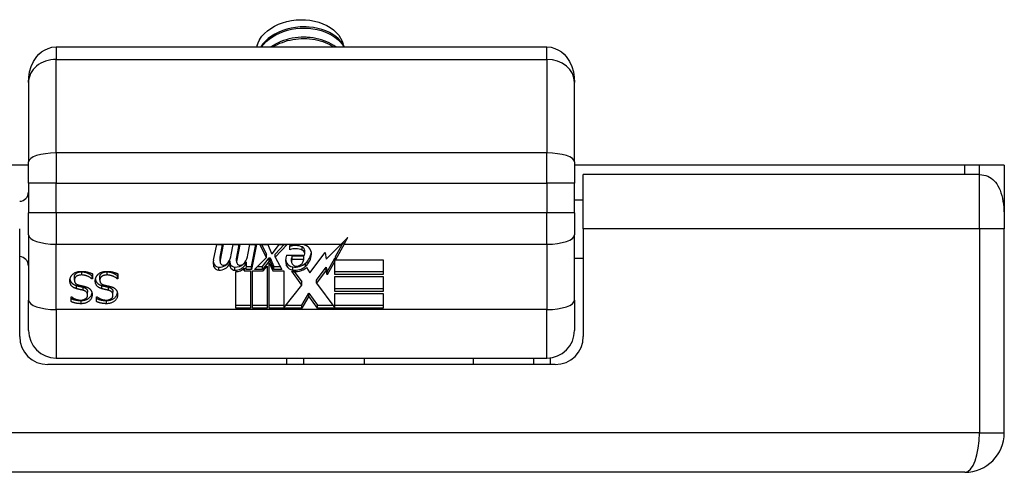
# Model space of a CAD drawing. Header units: inches. Extents: x 2.6 to 80.7, y 4.7 to 41.7.
# Tile 4 of 48: x 16.5 to 18.6, y 4.9 to 5.8. Entities that reach past the tile are written whole.
import ezdxf

# ---------------------------------------------------------------- set-up
doc = ezdxf.new("R2010")
doc.units = ezdxf.units.IN
doc.header["$MEASUREMENT"] = 0
doc.layers.add('Visible Edges(ANSI)', color=7, linetype='Continuous', lineweight=25)
doc.layers.add('Visible Tangent Edges(ANSI)', color=7, linetype='Continuous', lineweight=25)

msp = doc.modelspace()

# ---------------------------------------------------------------- linework, layer by layer
at = {"layer": 'Visible Edges(ANSI)'}
for p, q in [((16.5778, 5.7891), (17.625, 5.7891)), ((16.5187, 5.7135), (16.5187, 5.5435)), ((17.6841, 5.5435), (17.6841, 5.7135)), ((16.5187, 5.537), (4.6841, 5.537)), ((16.5187, 5.4986), (16.5187, 5.5435)), ((17.6841, 5.5435), (17.6841, 5.4986)), ((18.5174, 5.537), (17.6841, 5.537)), ((18.5484, 5.537), (18.5174, 5.537)), ((18.5484, 5.5165), (18.5484, 5.537)), ((18.6014, 5.537), (18.5484, 5.537)), ((18.6014, 5.537), (18.6014, 5.4124)), ((17.7029, 5.4005), (17.7029, 5.517)), ((18.5484, 5.517), (17.7029, 5.517)), ((16.5187, 5.4986), (16.5187, 5.4352)), ((17.6841, 5.4352), (17.6841, 5.4986)), ((17.6841, 5.463), (17.7029, 5.463)), ((16.5187, 5.3881), (16.5187, 5.4352)), ((17.6841, 5.4352), (17.6841, 5.3881)), ((18.6014, 5.4124), (18.6014, 5.4005)), ((16.4999, 5.171), (16.4999, 5.4005)), ((16.5187, 5.3881), (16.5187, 5.2487)), ((17.6841, 5.2487), (17.6841, 5.3881)), ((17.7029, 5.4005), (17.7029, 5.171)), ((18.6014, 4.965), (18.6014, 5.4005)), ((16.9134, 5.3338), (16.9204, 5.3676)), ((16.9204, 5.3676), (16.9343, 5.3676)), ((16.9279, 5.3403), (16.933, 5.3676)), ((16.9343, 5.3676), (16.9279, 5.3336)), ((16.9515, 5.3454), (16.9557, 5.3676)), ((16.9557, 5.3676), (16.9695, 5.3676)), ((16.9631, 5.3403), (16.9683, 5.3676)), ((16.9695, 5.3676), (16.9631, 5.3336)), ((16.9871, 5.3454), (16.9913, 5.3676)), ((16.9913, 5.3676), (17.0051, 5.3676)), ((16.995, 5.3205), (17.0038, 5.3676)), ((17.0051, 5.3676), (16.995, 5.3137)), ((17.0124, 5.3676), (17.0294, 5.3676)), ((17.0265, 5.3399), (17.0124, 5.3676)), ((17.0158, 5.3676), (17.0265, 5.3466)), ((17.0294, 5.3676), (17.0372, 5.3484)), ((17.0398, 5.3484), (17.0539, 5.3676)), ((17.0451, 5.3468), (17.0646, 5.3676)), ((17.0709, 5.3676), (17.0451, 5.3401)), ((17.0539, 5.3676), (17.0709, 5.3676)), ((17.0766, 5.3561), (17.0766, 5.3649)), ((17.1542, 5.3362), (17.1861, 5.3679)), ((17.1742, 5.3415), (17.192, 5.3737)), ((17.1925, 5.3679), (17.1742, 5.3348)), ((16.9277, 5.3315), (16.9277, 5.3382)), ((16.9629, 5.3315), (16.9629, 5.3382)), ((17.001, 5.3137), (17.0265, 5.3399)), ((17.0182, 5.3205), (17.0322, 5.3386)), ((17.0265, 5.3399), (17.0265, 5.3466)), ((17.0322, 5.3319), (17.0322, 5.3386)), ((17.0322, 5.3386), (17.0344, 5.3386)), ((17.0344, 5.3319), (17.0344, 5.3386)), ((17.0344, 5.3386), (17.0426, 5.3205)), ((17.0372, 5.3484), (17.0398, 5.3484)), ((17.0451, 5.3401), (17.0451, 5.3468)), ((17.0451, 5.3401), (17.0596, 5.3137)), ((17.0697, 5.3442), (17.1081, 5.3442)), ((17.0813, 5.3354), (17.0813, 5.3421)), ((17.1065, 5.3421), (17.0813, 5.3421)), ((17.1065, 5.3354), (17.1065, 5.3421)), ((17.1085, 5.3469), (17.1085, 5.3536)), ((17.1191, 5.3068), (17.1521, 5.3502)), ((17.1521, 5.3502), (17.1542, 5.3362)), ((17.1563, 5.3092), (17.1724, 5.3382)), ((17.1724, 5.3315), (17.1724, 5.3382)), ((17.1742, 5.3348), (17.1742, 5.3415)), ((17.6841, 5.338), (17.7029, 5.338)), ((16.9481, 5.3259), (16.9481, 5.3326)), ((16.9798, 5.317), (16.9793, 5.3109)), ((16.9809, 5.3232), (16.9809, 5.3298)), ((16.9839, 5.3232), (16.9809, 5.3232)), ((16.981, 5.3299), (16.9839, 5.3299)), ((16.9831, 5.3137), (16.9839, 5.3232)), ((16.9837, 5.3205), (16.995, 5.3205)), ((16.9839, 5.3232), (16.9839, 5.3299)), ((16.995, 5.3137), (16.995, 5.3205)), ((17.0076, 5.3205), (17.0182, 5.3205)), ((17.0322, 5.3319), (17.0182, 5.3137)), ((17.0182, 5.3137), (17.0182, 5.3205)), ((17.0199, 5.3109), (17.0278, 5.3211)), ((17.0278, 5.3211), (17.0278, 5.2312)), ((17.0344, 5.3319), (17.0322, 5.3319)), ((17.0322, 5.3284), (17.0401, 5.3109)), ((17.0322, 5.2312), (17.0322, 5.3284)), ((17.0426, 5.3137), (17.0344, 5.3319)), ((17.0426, 5.3137), (17.0426, 5.3205)), ((17.0426, 5.3205), (17.0559, 5.3205)), ((17.0801, 5.3309), (17.0801, 5.3376)), ((17.1065, 5.3354), (17.0813, 5.3354)), ((17.0829, 5.3129), (17.0829, 5.3196)), ((17.1118, 5.3182), (17.1191, 5.3068)), ((17.1336, 5.2915), (17.1542, 5.3192)), ((17.1542, 5.3124), (17.1542, 5.3192)), ((17.1542, 5.3192), (17.1563, 5.3092)), ((17.1724, 5.3315), (17.1563, 5.3025)), ((17.1724, 5.3031), (17.1724, 5.3315)), ((17.1742, 5.3348), (17.276, 5.3348)), ((17.276, 5.3348), (17.276, 5.3031)), ((16.6168, 5.2912), (16.6168, 5.2979)), ((16.6544, 5.2937), (16.6544, 5.3004)), ((16.6544, 5.3004), (16.6551, 5.3004)), ((16.6551, 5.3048), (16.6551, 5.2937)), ((16.671, 5.2912), (16.671, 5.2979)), ((16.7087, 5.2937), (16.7087, 5.3004)), ((16.7087, 5.3004), (16.7094, 5.3004)), ((16.7094, 5.3048), (16.7094, 5.2937)), ((16.961, 5.2312), (16.961, 5.3096)), ((16.9793, 5.3109), (16.9793, 5.3165)), ((16.9793, 5.3109), (16.9922, 5.3109)), ((16.995, 5.3137), (16.9831, 5.3137)), ((16.9922, 5.3109), (16.9922, 5.2312)), ((16.9966, 5.3109), (17.0199, 5.3109)), ((16.9966, 5.2312), (16.9966, 5.3109)), ((17.0182, 5.3137), (17.001, 5.3137)), ((17.0401, 5.3109), (17.0637, 5.3109)), ((17.0596, 5.3137), (17.0426, 5.3137)), ((17.0637, 5.3109), (17.0637, 5.2324)), ((17.1021, 5.2807), (17.0804, 5.3102)), ((17.0859, 5.3094), (17.1021, 5.2875)), ((17.1542, 5.3124), (17.1336, 5.2847)), ((17.1563, 5.3025), (17.1542, 5.3124)), ((17.1563, 5.3025), (17.1563, 5.3092)), ((17.1724, 5.3098), (17.276, 5.3098)), ((17.276, 5.3031), (17.1724, 5.3031)), ((17.1724, 5.2987), (17.276, 5.2987)), ((17.1724, 5.267), (17.1724, 5.2987)), ((17.276, 5.2987), (17.276, 5.267)), ((16.6551, 5.2937), (16.6544, 5.2937)), ((16.7094, 5.2937), (16.7087, 5.2937)), ((17.0637, 5.2324), (17.1021, 5.2807)), ((17.1021, 5.2807), (17.1021, 5.2875)), ((17.1336, 5.2847), (17.1336, 5.2915)), ((17.1336, 5.2847), (17.1724, 5.2318)), ((16.6097, 5.2559), (16.6104, 5.2559)), ((16.6097, 5.2453), (16.6097, 5.2559)), ((16.6448, 5.2591), (16.6448, 5.2659)), ((16.664, 5.2559), (16.6646, 5.2559)), ((16.664, 5.2453), (16.664, 5.2559)), ((16.699, 5.2591), (16.699, 5.2659)), ((17.1024, 5.2379), (17.117, 5.2637)), ((17.117, 5.2569), (17.1024, 5.2312)), ((17.117, 5.2569), (17.117, 5.2637)), ((17.117, 5.2637), (17.1355, 5.2379)), ((17.1355, 5.2312), (17.117, 5.2569)), ((17.1724, 5.2737), (17.276, 5.2737)), ((17.276, 5.267), (17.1724, 5.267)), ((17.1724, 5.2628), (17.276, 5.2628)), ((17.1724, 5.2318), (17.1724, 5.2628)), ((17.276, 5.2628), (17.276, 5.2312)), ((16.5187, 5.1839), (16.5187, 5.2487)), ((16.961, 5.2379), (16.9922, 5.2379)), ((16.9966, 5.2379), (17.0278, 5.2379)), ((17.0322, 5.2379), (17.0637, 5.2379)), ((17.0681, 5.2379), (17.1024, 5.2379)), ((17.1024, 5.2312), (17.1024, 5.2379)), ((17.1355, 5.2312), (17.1355, 5.2379)), ((17.1355, 5.2379), (17.1679, 5.2379)), ((17.1724, 5.2379), (17.276, 5.2379)), ((17.6841, 5.2487), (17.6841, 5.1839)), ((16.9922, 5.2312), (16.961, 5.2312)), ((17.0278, 5.2312), (16.9966, 5.2312)), ((17.1024, 5.2312), (17.0322, 5.2312)), ((17.276, 5.2312), (17.1355, 5.2312)), ((17.6429, 5.111), (16.5599, 5.111)), ((16.5778, 5.1249), (17.625, 5.1249)), ((17.0704, 5.111), (17.0704, 5.1249)), ((17.1063, 5.111), (17.1063, 5.1249)), ((17.2353, 5.1249), (17.2353, 5.111)), ((17.4676, 5.1249), (17.4676, 5.111)), ((17.5965, 5.1249), (17.5965, 5.111)), ((17.6324, 5.1253), (17.6324, 5.111)), ((18.5174, 4.881), (2.6854, 4.881))]:
    msp.add_line(p, q, dxfattribs=at)
at = {"layer": 'Visible Edges(ANSI)', "flags": 128}
for points in [[(17.0124, 5.8054), (17.017, 5.8119), (17.0225, 5.818), (17.0288, 5.8236), (17.0358, 5.8288), (17.0436, 5.8334), (17.052, 5.8375), (17.0609, 5.8408), (17.0702, 5.8435), (17.0799, 5.8455), (17.0897, 5.8468), (17.0997, 5.8473), (17.1097, 5.847), (17.1195, 5.846), (17.1291, 5.8443), (17.1383, 5.8418), (17.1471, 5.8387), (17.1553, 5.8349), (17.1629, 5.8305), (17.1698, 5.8256), (17.1757, 5.8201), (17.1808, 5.8143), (17.1849, 5.808), (17.188, 5.8015), (17.19, 5.7948)], [(17.1933, 5.7891), (17.1899, 5.7951), (17.1856, 5.8008), (17.1805, 5.8062), (17.1747, 5.8112), (17.1681, 5.8158), (17.1608, 5.8198), (17.153, 5.8234), (17.1446, 5.8264), (17.1359, 5.8288), (17.1267, 5.8305), (17.1174, 5.8316), (17.1078, 5.832), (17.0983, 5.8318), (17.0887, 5.8309), (17.0793, 5.8293), (17.0701, 5.8271), (17.0612, 5.8242), (17.0527, 5.8207), (17.0446, 5.8167), (17.0372, 5.8121), (17.0303, 5.8069), (17.0242, 5.8014), (17.0189, 5.7954), (17.0143, 5.7891)], [(17.0162, 5.7891), (17.0209, 5.795), (17.0263, 5.8006), (17.0325, 5.8059), (17.0392, 5.8106), (17.0466, 5.8149), (17.0544, 5.8187), (17.0627, 5.822), (17.0713, 5.8246), (17.0802, 5.8267), (17.0893, 5.8282), (17.0985, 5.829), (17.1077, 5.8293), (17.1169, 5.8289), (17.1259, 5.8278), (17.1347, 5.8262), (17.1432, 5.824), (17.1514, 5.8213), (17.159, 5.8179), (17.1661, 5.8141), (17.1727, 5.8099), (17.1786, 5.8052), (17.1838, 5.8001), (17.1882, 5.7947), (17.1918, 5.7891)], [(17.1114, 5.8319), (17.111, 5.832), (17.1106, 5.832), (17.1102, 5.832), (17.1097, 5.832), (17.1093, 5.832), (17.1089, 5.832), (17.1085, 5.832), (17.1081, 5.832), (17.1077, 5.8321), (17.1072, 5.8321), (17.1068, 5.8321), (17.1064, 5.8321), (17.106, 5.8321), (17.1056, 5.8321), (17.1052, 5.8321), (17.1048, 5.832), (17.1043, 5.832), (17.1039, 5.832), (17.1035, 5.832), (17.1031, 5.832), (17.1027, 5.832), (17.1022, 5.832), (17.1018, 5.832), (17.1014, 5.832)], [(17.0062, 5.7891), (17.0063, 5.7898), (17.0065, 5.7905), (17.0067, 5.7912), (17.0069, 5.7919), (17.0071, 5.7926), (17.0073, 5.7933), (17.0075, 5.7939), (17.0077, 5.7946), (17.0079, 5.7953), (17.0082, 5.796), (17.0084, 5.7967), (17.0087, 5.7974), (17.0089, 5.7981), (17.0092, 5.7987), (17.0095, 5.7994), (17.0098, 5.8001), (17.0101, 5.8008), (17.0104, 5.8014), (17.0107, 5.8021), (17.011, 5.8028), (17.0114, 5.8034), (17.0117, 5.8041), (17.0121, 5.8048), (17.0124, 5.8054)], [(17.1745, 5.7891), (17.1701, 5.7922), (17.1654, 5.7951), (17.1605, 5.7977), (17.1552, 5.8002), (17.1498, 5.8024), (17.1441, 5.8043), (17.1382, 5.8059), (17.1322, 5.8073), (17.1261, 5.8083), (17.1198, 5.8091), (17.1134, 5.8096), (17.107, 5.8098), (17.1006, 5.8097), (17.0941, 5.8092), (17.0877, 5.8085), (17.0814, 5.8075), (17.0751, 5.8061), (17.069, 5.8045), (17.063, 5.8026), (17.0572, 5.8004), (17.0516, 5.798), (17.0462, 5.7952), (17.041, 5.7923), (17.0361, 5.7891)], [(17.0404, 5.7891), (17.0451, 5.7919), (17.05, 5.7944), (17.0552, 5.7968), (17.0605, 5.7989), (17.066, 5.8008), (17.0716, 5.8025), (17.0773, 5.8039), (17.0832, 5.805), (17.089, 5.8059), (17.095, 5.8065), (17.101, 5.8069), (17.1069, 5.807), (17.1129, 5.8068), (17.1188, 5.8064), (17.1246, 5.8058), (17.1303, 5.8048), (17.136, 5.8037), (17.1415, 5.8023), (17.1468, 5.8006), (17.152, 5.7987), (17.157, 5.7966), (17.1618, 5.7943), (17.1663, 5.7918), (17.1706, 5.7891)], [(17.1114, 5.8097), (17.111, 5.8097), (17.1106, 5.8097), (17.1102, 5.8097), (17.1097, 5.8097), (17.1093, 5.8097), (17.1089, 5.8097), (17.1085, 5.8098), (17.1081, 5.8098), (17.1077, 5.8098), (17.1072, 5.8098), (17.1068, 5.8098), (17.1064, 5.8098), (17.106, 5.8098), (17.1056, 5.8098), (17.1052, 5.8098), (17.1047, 5.8098), (17.1043, 5.8098), (17.1039, 5.8098), (17.1035, 5.8097), (17.1031, 5.8097), (17.1027, 5.8097), (17.1022, 5.8097), (17.1018, 5.8097), (17.1014, 5.8097)], [(16.5187, 5.7135), (16.5193, 5.7248), (16.5212, 5.736), (16.5244, 5.7471), (16.5293, 5.7579), (16.5363, 5.7685), (16.5409, 5.7735), (16.5464, 5.7783), (16.5529, 5.7825), (16.5604, 5.786), (16.5688, 5.7883), (16.5778, 5.7891)], [(17.625, 5.7891), (17.634, 5.7883), (17.6424, 5.786), (17.6499, 5.7825), (17.6564, 5.7783), (17.6619, 5.7735), (17.6665, 5.7685), (17.6735, 5.7579), (17.6784, 5.7471), (17.6816, 5.736), (17.6835, 5.7248), (17.6841, 5.7135)], [(18.5484, 5.5165), (18.5531, 5.5163), (18.5577, 5.5156), (18.5621, 5.5144), (18.5662, 5.5129), (18.5699, 5.511), (18.5734, 5.5088), (18.5766, 5.5063), (18.5797, 5.5034), (18.5826, 5.5002), (18.5854, 5.4965), (18.5879, 5.4924), (18.5902, 5.4879), (18.5923, 5.4831), (18.5942, 5.4779), (18.5959, 5.4722), (18.5973, 5.4662), (18.5985, 5.4599), (18.5994, 5.4535), (18.6001, 5.4469), (18.6007, 5.4401), (18.601, 5.4333), (18.6013, 5.4264), (18.6014, 5.4194), (18.6014, 5.4124)], [(16.6069, 5.2898), (16.6069, 5.2904), (16.607, 5.2911), (16.607, 5.2917), (16.6071, 5.2924), (16.6072, 5.293), (16.6074, 5.2937), (16.6075, 5.2943), (16.6077, 5.295), (16.6079, 5.2956), (16.6081, 5.2962), (16.6084, 5.2969), (16.6086, 5.2975), (16.6089, 5.2981), (16.6092, 5.2987), (16.6096, 5.2993), (16.6099, 5.2999), (16.6103, 5.3004), (16.6107, 5.301), (16.6111, 5.3015), (16.6115, 5.302), (16.6119, 5.3025), (16.6124, 5.303), (16.6129, 5.3035), (16.6134, 5.3039)], [(16.6134, 5.3039), (16.6139, 5.3044), (16.6145, 5.3048), (16.6151, 5.3053), (16.6157, 5.3057), (16.6163, 5.3061), (16.617, 5.3065), (16.6176, 5.3069), (16.6183, 5.3072), (16.619, 5.3075), (16.6196, 5.3078), (16.6203, 5.3081), (16.6211, 5.3084), (16.6218, 5.3086), (16.6226, 5.3089), (16.6233, 5.3091), (16.6242, 5.3093), (16.625, 5.3094), (16.6259, 5.3096), (16.6268, 5.3097), (16.6278, 5.3098), (16.6287, 5.3099), (16.6298, 5.3099), (16.6308, 5.3099), (16.6319, 5.31)], [(16.6168, 5.2979), (16.6168, 5.2987), (16.6169, 5.2995), (16.617, 5.3003), (16.6172, 5.301), (16.6174, 5.3017), (16.6177, 5.3024), (16.6181, 5.3031), (16.6185, 5.3037), (16.619, 5.3043), (16.6195, 5.3049), (16.6201, 5.3055), (16.6207, 5.306), (16.6214, 5.3065), (16.6222, 5.3069), (16.623, 5.3073), (16.6238, 5.3077), (16.6247, 5.308), (16.6257, 5.3083), (16.6267, 5.3085), (16.6278, 5.3087), (16.6289, 5.3088), (16.63, 5.3089), (16.6313, 5.309), (16.6325, 5.309)], [(16.6325, 5.3023), (16.6313, 5.3023), (16.63, 5.3022), (16.6289, 5.3021), (16.6278, 5.302), (16.6267, 5.3018), (16.6257, 5.3015), (16.6247, 5.3013), (16.6238, 5.3009), (16.623, 5.3006), (16.6222, 5.3002), (16.6214, 5.2997), (16.6207, 5.2992), (16.6201, 5.2987), (16.6195, 5.2982), (16.619, 5.2976), (16.6185, 5.297), (16.6181, 5.2964), (16.6177, 5.2957), (16.6174, 5.295), (16.6172, 5.2943), (16.617, 5.2936), (16.6169, 5.2928), (16.6168, 5.292), (16.6168, 5.2912)], [(16.6319, 5.31), (16.6331, 5.3099), (16.6344, 5.3099), (16.6356, 5.3099), (16.6367, 5.3098), (16.6379, 5.3097), (16.639, 5.3096), (16.6401, 5.3094), (16.6411, 5.3093), (16.6421, 5.3091), (16.6431, 5.3089), (16.644, 5.3087), (16.6449, 5.3084), (16.6458, 5.3082), (16.6467, 5.3079), (16.6476, 5.3076), (16.6485, 5.3074), (16.6493, 5.3071), (16.6502, 5.3068), (16.651, 5.3065), (16.6519, 5.3061), (16.6527, 5.3058), (16.6535, 5.3055), (16.6543, 5.3051), (16.6551, 5.3048)], [(16.6325, 5.309), (16.6335, 5.309), (16.6344, 5.309), (16.6353, 5.3089), (16.6362, 5.3088), (16.6372, 5.3086), (16.6381, 5.3085), (16.6391, 5.3083), (16.64, 5.308), (16.641, 5.3078), (16.6419, 5.3075), (16.6429, 5.3071), (16.6439, 5.3068), (16.6449, 5.3064), (16.6458, 5.306), (16.6468, 5.3055), (16.6477, 5.305), (16.6486, 5.3046), (16.6495, 5.304), (16.6503, 5.3035), (16.6512, 5.3029), (16.652, 5.3023), (16.6528, 5.3017), (16.6536, 5.3011), (16.6544, 5.3004)], [(16.6544, 5.2937), (16.6536, 5.2943), (16.6528, 5.295), (16.652, 5.2956), (16.6512, 5.2962), (16.6503, 5.2968), (16.6495, 5.2973), (16.6486, 5.2978), (16.6477, 5.2983), (16.6468, 5.2988), (16.6458, 5.2992), (16.6449, 5.2996), (16.6439, 5.3), (16.6429, 5.3004), (16.6419, 5.3007), (16.641, 5.301), (16.64, 5.3013), (16.6391, 5.3015), (16.6381, 5.3017), (16.6372, 5.3019), (16.6362, 5.302), (16.6353, 5.3022), (16.6344, 5.3022), (16.6335, 5.3023), (16.6325, 5.3023)], [(16.6612, 5.2898), (16.6612, 5.2904), (16.6612, 5.2911), (16.6613, 5.2917), (16.6614, 5.2924), (16.6615, 5.293), (16.6616, 5.2937), (16.6618, 5.2943), (16.662, 5.295), (16.6622, 5.2956), (16.6624, 5.2962), (16.6626, 5.2969), (16.6629, 5.2975), (16.6632, 5.2981), (16.6635, 5.2987), (16.6638, 5.2993), (16.6642, 5.2999), (16.6645, 5.3004), (16.6649, 5.301), (16.6653, 5.3015), (16.6658, 5.302), (16.6662, 5.3025), (16.6667, 5.303), (16.6671, 5.3035), (16.6676, 5.3039)], [(16.6676, 5.3039), (16.6682, 5.3044), (16.6688, 5.3048), (16.6694, 5.3053), (16.67, 5.3057), (16.6706, 5.3061), (16.6712, 5.3065), (16.6719, 5.3069), (16.6726, 5.3072), (16.6732, 5.3075), (16.6739, 5.3078), (16.6746, 5.3081), (16.6753, 5.3084), (16.6761, 5.3086), (16.6768, 5.3089), (16.6776, 5.3091), (16.6784, 5.3093), (16.6793, 5.3094), (16.6802, 5.3096), (16.6811, 5.3097), (16.682, 5.3098), (16.683, 5.3099), (16.684, 5.3099), (16.6851, 5.3099), (16.6861, 5.31)], [(16.671, 5.2979), (16.671, 5.2987), (16.6711, 5.2995), (16.6713, 5.3003), (16.6715, 5.301), (16.6717, 5.3017), (16.672, 5.3024), (16.6724, 5.3031), (16.6728, 5.3037), (16.6733, 5.3043), (16.6738, 5.3049), (16.6744, 5.3055), (16.675, 5.306), (16.6757, 5.3065), (16.6764, 5.3069), (16.6772, 5.3073), (16.6781, 5.3077), (16.679, 5.308), (16.68, 5.3083), (16.681, 5.3085), (16.682, 5.3087), (16.6831, 5.3088), (16.6843, 5.3089), (16.6855, 5.309), (16.6868, 5.309)], [(16.6868, 5.3023), (16.6855, 5.3023), (16.6843, 5.3022), (16.6831, 5.3021), (16.682, 5.302), (16.681, 5.3018), (16.68, 5.3015), (16.679, 5.3013), (16.6781, 5.3009), (16.6772, 5.3006), (16.6764, 5.3002), (16.6757, 5.2997), (16.675, 5.2992), (16.6744, 5.2987), (16.6738, 5.2982), (16.6733, 5.2976), (16.6728, 5.297), (16.6724, 5.2964), (16.672, 5.2957), (16.6717, 5.295), (16.6715, 5.2943), (16.6713, 5.2936), (16.6711, 5.2928), (16.671, 5.292), (16.671, 5.2912)], [(16.6861, 5.31), (16.6874, 5.3099), (16.6886, 5.3099), (16.6898, 5.3099), (16.691, 5.3098), (16.6921, 5.3097), (16.6932, 5.3096), (16.6943, 5.3094), (16.6954, 5.3093), (16.6964, 5.3091), (16.6974, 5.3089), (16.6983, 5.3087), (16.6992, 5.3084), (16.7001, 5.3082), (16.701, 5.3079), (16.7019, 5.3076), (16.7027, 5.3074), (16.7036, 5.3071), (16.7045, 5.3068), (16.7053, 5.3065), (16.7061, 5.3061), (16.707, 5.3058), (16.7078, 5.3055), (16.7086, 5.3051), (16.7094, 5.3048)], [(16.6868, 5.309), (16.6877, 5.309), (16.6886, 5.309), (16.6896, 5.3089), (16.6905, 5.3088), (16.6914, 5.3086), (16.6924, 5.3085), (16.6933, 5.3083), (16.6943, 5.308), (16.6952, 5.3078), (16.6962, 5.3075), (16.6972, 5.3071), (16.6982, 5.3068), (16.6991, 5.3064), (16.7001, 5.306), (16.701, 5.3055), (16.7019, 5.305), (16.7028, 5.3046), (16.7037, 5.304), (16.7046, 5.3035), (16.7055, 5.3029), (16.7063, 5.3023), (16.7071, 5.3017), (16.7079, 5.3011), (16.7087, 5.3004)], [(16.7087, 5.2937), (16.7079, 5.2943), (16.7071, 5.295), (16.7063, 5.2956), (16.7055, 5.2962), (16.7046, 5.2968), (16.7037, 5.2973), (16.7028, 5.2978), (16.7019, 5.2983), (16.701, 5.2988), (16.7001, 5.2992), (16.6991, 5.2996), (16.6982, 5.3), (16.6972, 5.3004), (16.6962, 5.3007), (16.6952, 5.301), (16.6943, 5.3013), (16.6933, 5.3015), (16.6924, 5.3017), (16.6914, 5.3019), (16.6905, 5.302), (16.6896, 5.3022), (16.6886, 5.3022), (16.6877, 5.3023), (16.6868, 5.3023)], [(16.621, 5.273), (16.6198, 5.2734), (16.6187, 5.2738), (16.6176, 5.2742), (16.6166, 5.2746), (16.6156, 5.2751), (16.6147, 5.2756), (16.6138, 5.2762), (16.613, 5.2767), (16.6123, 5.2773), (16.6116, 5.278), (16.6109, 5.2786), (16.6103, 5.2793), (16.6098, 5.2801), (16.6093, 5.2808), (16.6088, 5.2816), (16.6084, 5.2824), (16.6081, 5.2832), (16.6078, 5.2841), (16.6075, 5.2849), (16.6073, 5.2859), (16.6071, 5.2868), (16.607, 5.2878), (16.607, 5.2888), (16.6069, 5.2898)], [(16.6072, 5.293), (16.6074, 5.2922), (16.6076, 5.2915), (16.6078, 5.2907), (16.6081, 5.29), (16.6084, 5.2893), (16.6087, 5.2886), (16.6091, 5.2879), (16.6095, 5.2873), (16.6099, 5.2866), (16.6104, 5.286), (16.6109, 5.2854), (16.6114, 5.2849), (16.612, 5.2843), (16.6126, 5.2838), (16.6133, 5.2833), (16.614, 5.2828), (16.6147, 5.2823), (16.6155, 5.2819), (16.6163, 5.2815), (16.6172, 5.2811), (16.6181, 5.2807), (16.619, 5.2804), (16.62, 5.28), (16.621, 5.2797)], [(16.6168, 5.2912), (16.6168, 5.2905), (16.6168, 5.2899), (16.6169, 5.2893), (16.617, 5.2887), (16.6171, 5.2881), (16.6173, 5.2876), (16.6175, 5.287), (16.6177, 5.2865), (16.6179, 5.286), (16.6182, 5.2856), (16.6185, 5.2851), (16.6188, 5.2847), (16.6192, 5.2843), (16.6196, 5.2839), (16.62, 5.2835), (16.6205, 5.2832), (16.621, 5.2828), (16.6216, 5.2825), (16.6221, 5.2822), (16.6227, 5.2819), (16.6234, 5.2817), (16.624, 5.2814), (16.6247, 5.2812), (16.6255, 5.281)], [(16.621, 5.2797), (16.6215, 5.2796), (16.622, 5.2794), (16.6225, 5.2793), (16.6231, 5.2792), (16.6236, 5.279), (16.6242, 5.2789), (16.6248, 5.2787), (16.6255, 5.2786), (16.6261, 5.2784), (16.6268, 5.2783), (16.6275, 5.2781), (16.6282, 5.2779), (16.6289, 5.2778), (16.6296, 5.2776), (16.6303, 5.2775), (16.6309, 5.2773), (16.6316, 5.2772), (16.6322, 5.277), (16.6328, 5.2769), (16.6334, 5.2767), (16.634, 5.2766), (16.6345, 5.2765), (16.635, 5.2763), (16.6355, 5.2762)], [(16.6255, 5.281), (16.626, 5.2808), (16.6266, 5.2807), (16.6271, 5.2806), (16.6276, 5.2804), (16.6281, 5.2803), (16.6286, 5.2802), (16.6291, 5.2801), (16.6296, 5.2799), (16.6301, 5.2798), (16.6306, 5.2797), (16.631, 5.2796), (16.6315, 5.2795), (16.6319, 5.2794), (16.6324, 5.2793), (16.6329, 5.2792), (16.6334, 5.2791), (16.634, 5.279), (16.6345, 5.2788), (16.6351, 5.2787), (16.6357, 5.2786), (16.6363, 5.2784), (16.637, 5.2783), (16.6376, 5.2781), (16.6383, 5.278)], [(16.6355, 5.2762), (16.6363, 5.276), (16.637, 5.2758), (16.6376, 5.2756), (16.6383, 5.2753), (16.6389, 5.275), (16.6395, 5.2747), (16.64, 5.2744), (16.6406, 5.2741), (16.6411, 5.2737), (16.6415, 5.2734), (16.642, 5.273), (16.6424, 5.2726), (16.6428, 5.2721), (16.6431, 5.2717), (16.6434, 5.2712), (16.6437, 5.2707), (16.644, 5.2702), (16.6442, 5.2696), (16.6444, 5.2691), (16.6445, 5.2685), (16.6446, 5.2679), (16.6447, 5.2672), (16.6448, 5.2665), (16.6448, 5.2659)], [(16.6383, 5.278), (16.6389, 5.2778), (16.6395, 5.2776), (16.6401, 5.2775), (16.6407, 5.2773), (16.6412, 5.2771), (16.6418, 5.2769), (16.6423, 5.2767), (16.6428, 5.2765), (16.6434, 5.2763), (16.6439, 5.2761), (16.6444, 5.2759), (16.6449, 5.2757), (16.6453, 5.2754), (16.6458, 5.2752), (16.6463, 5.2749), (16.6467, 5.2747), (16.6472, 5.2744), (16.6476, 5.2741), (16.648, 5.2738), (16.6484, 5.2735), (16.6488, 5.2731), (16.6492, 5.2728), (16.6496, 5.2724), (16.65, 5.2721)], [(16.6753, 5.273), (16.6741, 5.2734), (16.6729, 5.2738), (16.6719, 5.2742), (16.6708, 5.2746), (16.6699, 5.2751), (16.669, 5.2756), (16.6681, 5.2762), (16.6673, 5.2767), (16.6665, 5.2773), (16.6658, 5.278), (16.6652, 5.2786), (16.6646, 5.2793), (16.664, 5.2801), (16.6636, 5.2808), (16.6631, 5.2816), (16.6627, 5.2824), (16.6624, 5.2832), (16.662, 5.2841), (16.6618, 5.2849), (16.6616, 5.2859), (16.6614, 5.2868), (16.6613, 5.2878), (16.6612, 5.2888), (16.6612, 5.2898)], [(16.6615, 5.293), (16.6617, 5.2922), (16.6618, 5.2915), (16.6621, 5.2907), (16.6623, 5.29), (16.6626, 5.2893), (16.663, 5.2886), (16.6633, 5.2879), (16.6637, 5.2873), (16.6642, 5.2866), (16.6646, 5.286), (16.6651, 5.2854), (16.6657, 5.2849), (16.6663, 5.2843), (16.6669, 5.2838), (16.6675, 5.2833), (16.6682, 5.2828), (16.669, 5.2823), (16.6698, 5.2819), (16.6706, 5.2815), (16.6714, 5.2811), (16.6723, 5.2807), (16.6733, 5.2804), (16.6743, 5.28), (16.6753, 5.2797)], [(16.671, 5.2912), (16.671, 5.2905), (16.6711, 5.2899), (16.6712, 5.2893), (16.6713, 5.2887), (16.6714, 5.2881), (16.6715, 5.2876), (16.6717, 5.287), (16.672, 5.2865), (16.6722, 5.286), (16.6725, 5.2856), (16.6728, 5.2851), (16.6731, 5.2847), (16.6735, 5.2843), (16.6739, 5.2839), (16.6743, 5.2835), (16.6748, 5.2832), (16.6753, 5.2828), (16.6758, 5.2825), (16.6764, 5.2822), (16.677, 5.2819), (16.6776, 5.2817), (16.6783, 5.2814), (16.679, 5.2812), (16.6797, 5.281)], [(16.6753, 5.2797), (16.6758, 5.2796), (16.6763, 5.2794), (16.6768, 5.2793), (16.6773, 5.2792), (16.6779, 5.279), (16.6785, 5.2789), (16.6791, 5.2787), (16.6797, 5.2786), (16.6804, 5.2784), (16.6811, 5.2783), (16.6818, 5.2781), (16.6825, 5.2779), (16.6832, 5.2778), (16.6839, 5.2776), (16.6846, 5.2775), (16.6852, 5.2773), (16.6859, 5.2772), (16.6865, 5.277), (16.6871, 5.2769), (16.6877, 5.2767), (16.6882, 5.2766), (16.6888, 5.2765), (16.6893, 5.2763), (16.6898, 5.2762)], [(16.6797, 5.281), (16.6803, 5.2808), (16.6808, 5.2807), (16.6814, 5.2806), (16.6819, 5.2804), (16.6824, 5.2803), (16.6829, 5.2802), (16.6834, 5.2801), (16.6839, 5.2799), (16.6844, 5.2798), (16.6848, 5.2797), (16.6853, 5.2796), (16.6858, 5.2795), (16.6862, 5.2794), (16.6867, 5.2793), (16.6872, 5.2792), (16.6877, 5.2791), (16.6883, 5.279), (16.6888, 5.2788), (16.6894, 5.2787), (16.69, 5.2786), (16.6906, 5.2784), (16.6912, 5.2783), (16.6919, 5.2781), (16.6926, 5.278)], [(16.6898, 5.2762), (16.6905, 5.276), (16.6912, 5.2758), (16.6919, 5.2756), (16.6926, 5.2753), (16.6932, 5.275), (16.6938, 5.2747), (16.6943, 5.2744), (16.6948, 5.2741), (16.6953, 5.2737), (16.6958, 5.2734), (16.6962, 5.273), (16.6967, 5.2726), (16.697, 5.2721), (16.6974, 5.2717), (16.6977, 5.2712), (16.698, 5.2707), (16.6982, 5.2702), (16.6984, 5.2696), (16.6986, 5.2691), (16.6988, 5.2685), (16.6989, 5.2679), (16.699, 5.2672), (16.699, 5.2665), (16.699, 5.2659)], [(16.6926, 5.278), (16.6932, 5.2778), (16.6938, 5.2776), (16.6943, 5.2775), (16.6949, 5.2773), (16.6955, 5.2771), (16.696, 5.2769), (16.6966, 5.2767), (16.6971, 5.2765), (16.6976, 5.2763), (16.6981, 5.2761), (16.6986, 5.2759), (16.6991, 5.2757), (16.6996, 5.2754), (16.7001, 5.2752), (16.7005, 5.2749), (16.701, 5.2747), (16.7014, 5.2744), (16.7019, 5.2741), (16.7023, 5.2738), (16.7027, 5.2735), (16.7031, 5.2731), (16.7035, 5.2728), (16.7039, 5.2724), (16.7043, 5.2721)], [(16.6104, 5.2559), (16.611, 5.2554), (16.6116, 5.2549), (16.6122, 5.2545), (16.6128, 5.254), (16.6135, 5.2536), (16.6142, 5.2532), (16.615, 5.2527), (16.6157, 5.2523), (16.6165, 5.2519), (16.6173, 5.2516), (16.6182, 5.2512), (16.619, 5.2508), (16.6199, 5.2505), (16.6208, 5.2502), (16.6217, 5.2499), (16.6226, 5.2496), (16.6235, 5.2494), (16.6245, 5.2492), (16.6254, 5.249), (16.6263, 5.2489), (16.6273, 5.2488), (16.6282, 5.2487), (16.6292, 5.2487), (16.6301, 5.2487)], [(16.6355, 5.2695), (16.635, 5.2696), (16.6345, 5.2697), (16.634, 5.2699), (16.6334, 5.27), (16.6328, 5.2701), (16.6322, 5.2703), (16.6316, 5.2704), (16.6309, 5.2706), (16.6303, 5.2707), (16.6296, 5.2709), (16.6289, 5.271), (16.6282, 5.2712), (16.6275, 5.2714), (16.6268, 5.2715), (16.6261, 5.2717), (16.6255, 5.2718), (16.6248, 5.272), (16.6242, 5.2721), (16.6236, 5.2723), (16.6231, 5.2724), (16.6225, 5.2726), (16.622, 5.2727), (16.6215, 5.2729), (16.621, 5.273)], [(16.6301, 5.2487), (16.6312, 5.2487), (16.6322, 5.2487), (16.6332, 5.2488), (16.6342, 5.249), (16.6352, 5.2492), (16.6361, 5.2494), (16.6369, 5.2496), (16.6377, 5.2499), (16.6385, 5.2503), (16.6393, 5.2507), (16.64, 5.2511), (16.6407, 5.2515), (16.6414, 5.252), (16.642, 5.2526), (16.6425, 5.2531), (16.643, 5.2537), (16.6434, 5.2543), (16.6438, 5.2549), (16.6441, 5.2555), (16.6443, 5.2562), (16.6445, 5.2569), (16.6447, 5.2576), (16.6447, 5.2584), (16.6448, 5.2591)], [(16.6308, 5.2477), (16.6323, 5.2478), (16.6338, 5.2478), (16.6352, 5.248), (16.6367, 5.2482), (16.638, 5.2485), (16.6394, 5.2488), (16.6406, 5.2492), (16.6419, 5.2497), (16.6431, 5.2502), (16.6443, 5.2508), (16.6454, 5.2514), (16.6465, 5.2521), (16.6475, 5.2529), (16.6485, 5.2537), (16.6494, 5.2546), (16.6503, 5.2555), (16.651, 5.2564), (16.6517, 5.2573), (16.6523, 5.2583), (16.6529, 5.2593), (16.6534, 5.2603), (16.6538, 5.2614), (16.6541, 5.2625), (16.6543, 5.2636)], [(16.6546, 5.26), (16.6545, 5.2587), (16.6544, 5.2574), (16.6542, 5.2562), (16.6538, 5.2549), (16.6534, 5.2537), (16.6529, 5.2526), (16.6523, 5.2515), (16.6516, 5.2504), (16.6508, 5.2494), (16.6499, 5.2484), (16.6489, 5.2474), (16.6479, 5.2465), (16.6467, 5.2456), (16.6455, 5.2448), (16.6443, 5.2441), (16.643, 5.2434), (16.6416, 5.2429), (16.6402, 5.2424), (16.6388, 5.2419), (16.6373, 5.2416), (16.6357, 5.2413), (16.6341, 5.2411), (16.6325, 5.241), (16.6308, 5.241)], [(16.6448, 5.2591), (16.6448, 5.2598), (16.6447, 5.2605), (16.6446, 5.2611), (16.6445, 5.2617), (16.6444, 5.2623), (16.6442, 5.2629), (16.644, 5.2635), (16.6437, 5.264), (16.6434, 5.2645), (16.6431, 5.265), (16.6428, 5.2654), (16.6424, 5.2658), (16.642, 5.2662), (16.6415, 5.2666), (16.6411, 5.267), (16.6406, 5.2674), (16.64, 5.2677), (16.6395, 5.268), (16.6389, 5.2683), (16.6383, 5.2686), (16.6376, 5.2688), (16.637, 5.2691), (16.6363, 5.2693), (16.6355, 5.2695)], [(16.65, 5.2721), (16.6504, 5.2717), (16.6507, 5.2713), (16.651, 5.2709), (16.6513, 5.2705), (16.6517, 5.2701), (16.6519, 5.2697), (16.6522, 5.2692), (16.6525, 5.2688), (16.6527, 5.2683), (16.653, 5.2679), (16.6532, 5.2674), (16.6534, 5.2669), (16.6536, 5.2664), (16.6538, 5.2659), (16.6539, 5.2654), (16.6541, 5.2648), (16.6542, 5.2643), (16.6543, 5.2637), (16.6544, 5.2631), (16.6545, 5.2625), (16.6545, 5.2619), (16.6546, 5.2613), (16.6546, 5.2607), (16.6546, 5.26)], [(16.6646, 5.2559), (16.6652, 5.2554), (16.6658, 5.2549), (16.6665, 5.2545), (16.6671, 5.254), (16.6678, 5.2536), (16.6685, 5.2532), (16.6692, 5.2527), (16.67, 5.2523), (16.6708, 5.2519), (16.6716, 5.2516), (16.6724, 5.2512), (16.6733, 5.2508), (16.6742, 5.2505), (16.6751, 5.2502), (16.676, 5.2499), (16.6769, 5.2496), (16.6778, 5.2494), (16.6787, 5.2492), (16.6797, 5.249), (16.6806, 5.2489), (16.6815, 5.2488), (16.6825, 5.2487), (16.6834, 5.2487), (16.6844, 5.2487)], [(16.6898, 5.2695), (16.6893, 5.2696), (16.6888, 5.2697), (16.6882, 5.2699), (16.6877, 5.27), (16.6871, 5.2701), (16.6865, 5.2703), (16.6859, 5.2704), (16.6852, 5.2706), (16.6846, 5.2707), (16.6839, 5.2709), (16.6832, 5.271), (16.6825, 5.2712), (16.6818, 5.2714), (16.6811, 5.2715), (16.6804, 5.2717), (16.6797, 5.2718), (16.6791, 5.272), (16.6785, 5.2721), (16.6779, 5.2723), (16.6773, 5.2724), (16.6768, 5.2726), (16.6763, 5.2727), (16.6758, 5.2729), (16.6753, 5.273)], [(16.6844, 5.2487), (16.6855, 5.2487), (16.6865, 5.2487), (16.6875, 5.2488), (16.6885, 5.249), (16.6894, 5.2492), (16.6903, 5.2494), (16.6912, 5.2496), (16.692, 5.2499), (16.6928, 5.2503), (16.6936, 5.2507), (16.6943, 5.2511), (16.695, 5.2515), (16.6956, 5.252), (16.6962, 5.2526), (16.6968, 5.2531), (16.6972, 5.2537), (16.6977, 5.2543), (16.698, 5.2549), (16.6983, 5.2555), (16.6986, 5.2562), (16.6988, 5.2569), (16.6989, 5.2576), (16.699, 5.2584), (16.699, 5.2591)], [(16.685, 5.2477), (16.6866, 5.2478), (16.6881, 5.2478), (16.6895, 5.248), (16.6909, 5.2482), (16.6923, 5.2485), (16.6936, 5.2488), (16.6949, 5.2492), (16.6962, 5.2497), (16.6974, 5.2502), (16.6985, 5.2508), (16.6997, 5.2514), (16.7007, 5.2521), (16.7018, 5.2529), (16.7028, 5.2537), (16.7037, 5.2546), (16.7045, 5.2555), (16.7053, 5.2564), (16.706, 5.2573), (16.7066, 5.2583), (16.7072, 5.2593), (16.7076, 5.2603), (16.708, 5.2614), (16.7083, 5.2625), (16.7086, 5.2636)], [(16.7089, 5.26), (16.7088, 5.2587), (16.7087, 5.2574), (16.7084, 5.2562), (16.7081, 5.2549), (16.7077, 5.2537), (16.7072, 5.2526), (16.7066, 5.2515), (16.7059, 5.2504), (16.7051, 5.2494), (16.7042, 5.2484), (16.7032, 5.2474), (16.7021, 5.2465), (16.701, 5.2456), (16.6998, 5.2448), (16.6986, 5.2441), (16.6973, 5.2434), (16.6959, 5.2429), (16.6945, 5.2424), (16.6931, 5.2419), (16.6916, 5.2416), (16.69, 5.2413), (16.6884, 5.2411), (16.6867, 5.241), (16.685, 5.241)], [(16.699, 5.2591), (16.699, 5.2598), (16.699, 5.2605), (16.6989, 5.2611), (16.6988, 5.2617), (16.6986, 5.2623), (16.6984, 5.2629), (16.6982, 5.2635), (16.698, 5.264), (16.6977, 5.2645), (16.6974, 5.265), (16.697, 5.2654), (16.6967, 5.2658), (16.6962, 5.2662), (16.6958, 5.2666), (16.6953, 5.267), (16.6948, 5.2674), (16.6943, 5.2677), (16.6938, 5.268), (16.6932, 5.2683), (16.6926, 5.2686), (16.6919, 5.2688), (16.6912, 5.2691), (16.6905, 5.2693), (16.6898, 5.2695)], [(16.7043, 5.2721), (16.7046, 5.2717), (16.705, 5.2713), (16.7053, 5.2709), (16.7056, 5.2705), (16.7059, 5.2701), (16.7062, 5.2697), (16.7065, 5.2692), (16.7067, 5.2688), (16.707, 5.2683), (16.7072, 5.2679), (16.7075, 5.2674), (16.7077, 5.2669), (16.7079, 5.2664), (16.708, 5.2659), (16.7082, 5.2654), (16.7083, 5.2648), (16.7085, 5.2643), (16.7086, 5.2637), (16.7087, 5.2631), (16.7087, 5.2625), (16.7088, 5.2619), (16.7088, 5.2613), (16.7089, 5.2607), (16.7089, 5.26)], [(16.6097, 5.252), (16.6104, 5.2517), (16.6112, 5.2514), (16.612, 5.251), (16.6128, 5.2507), (16.6136, 5.2505), (16.6144, 5.2502), (16.6152, 5.2499), (16.6161, 5.2497), (16.6169, 5.2494), (16.6178, 5.2492), (16.6186, 5.249), (16.6195, 5.2488), (16.6204, 5.2487), (16.6213, 5.2485), (16.6222, 5.2483), (16.6231, 5.2482), (16.624, 5.2481), (16.625, 5.248), (16.6259, 5.2479), (16.6269, 5.2478), (16.6278, 5.2478), (16.6288, 5.2478), (16.6298, 5.2477), (16.6308, 5.2477)], [(16.6308, 5.241), (16.6298, 5.241), (16.6288, 5.241), (16.6278, 5.2411), (16.6269, 5.2411), (16.6259, 5.2412), (16.625, 5.2413), (16.624, 5.2414), (16.6231, 5.2415), (16.6222, 5.2416), (16.6213, 5.2418), (16.6204, 5.2419), (16.6195, 5.2421), (16.6186, 5.2423), (16.6178, 5.2425), (16.6169, 5.2427), (16.6161, 5.2429), (16.6152, 5.2432), (16.6144, 5.2435), (16.6136, 5.2437), (16.6128, 5.244), (16.612, 5.2443), (16.6112, 5.2446), (16.6104, 5.245), (16.6097, 5.2453)], [(16.664, 5.252), (16.6647, 5.2517), (16.6655, 5.2514), (16.6663, 5.251), (16.6671, 5.2507), (16.6679, 5.2505), (16.6687, 5.2502), (16.6695, 5.2499), (16.6703, 5.2497), (16.6712, 5.2494), (16.672, 5.2492), (16.6729, 5.249), (16.6738, 5.2488), (16.6747, 5.2487), (16.6756, 5.2485), (16.6765, 5.2483), (16.6774, 5.2482), (16.6783, 5.2481), (16.6792, 5.248), (16.6802, 5.2479), (16.6811, 5.2478), (16.6821, 5.2478), (16.6831, 5.2478), (16.684, 5.2477), (16.685, 5.2477)], [(16.685, 5.241), (16.684, 5.241), (16.6831, 5.241), (16.6821, 5.2411), (16.6811, 5.2411), (16.6802, 5.2412), (16.6792, 5.2413), (16.6783, 5.2414), (16.6774, 5.2415), (16.6765, 5.2416), (16.6756, 5.2418), (16.6747, 5.2419), (16.6738, 5.2421), (16.6729, 5.2423), (16.672, 5.2425), (16.6712, 5.2427), (16.6703, 5.2429), (16.6695, 5.2432), (16.6687, 5.2435), (16.6679, 5.2437), (16.6671, 5.244), (16.6663, 5.2443), (16.6655, 5.2446), (16.6647, 5.245), (16.664, 5.2453)]]:
    msp.add_lwpolyline(points, dxfattribs=at)
at = {"layer": 'Visible Edges(ANSI)'}
for centre, radius, start, end in [((16.499, 5.4792), 0.0197, 272.5104, 0), ((16.499, 5.3217), 0.0197, 0, 87.4896), ((16.5599, 5.171), 0.06, 180, 270), ((16.5778, 5.1839), 0.0591, 180, 270), ((17.625, 5.1839), 0.0591, 270, 0), ((17.6429, 5.171), 0.06, 270, 0), ((18.5174, 4.965), 0.084, 270, 0)]:
    msp.add_arc(centre, radius, start, end, dxfattribs=at)
for centre, major_axis, ratio, start_param, end_param in [((17.1014, 5.7791), (-0.0965, 0), 0.707107, 5.886559, 6.136163), ((17.1861, 5.4352), (0.1836, 0.1942), 0.17607, 4.528333, 4.603886), ((17.1925, 5.4352), (0.0986, 0.1963), 0.142946, 4.434952, 4.510505), ((17.0956, 5.3078), (0.0637, 0), 0.939693, 1.4235, 1.873336), ((17.089, 5.3348), (0.0322, 0), 0.939693, 1.128851, 1.964558), ((17.089, 5.3281), (-0.0322, 0), 0.939693, 4.270443, 5.106151), ((17.0984, 5.3536), (0.0101, 0), 0.939693, 0, 1.128851), ((17.1019, 5.3478), (0.0207, 0), 0.939693, 6.223227, 7.706685), ((16.9406, 5.3382), (-0.0129, 0), 0.939693, 6.108516, 6.283185), ((16.9033, 5.3527), (0.0488, 0), 0.939693, 5.734426, 6.123063), ((16.9758, 5.3382), (-0.0129, 0), 0.939693, 6.108652, 6.283185), ((16.939, 5.3534), (0.0488, 0), 0.939693, 5.717685, 6.108652), ((17.0968, 5.333), (-0.0296, 0), 0.939693, 5.867021, 6.69935), ((17.0901, 5.3376), (-0.01, 0), 0.939693, 5.784976, 6.283185), ((17.0984, 5.3469), (0.0101, 0), 0.939693, 5.995661, 7.412036), ((17.0809, 5.3557), (0.0418, 0), 0.939693, 5.483273, 6.161311), ((17.0809, 5.349), (0.0418, 0), 0.939693, 5.483273, 6.223227), ((16.9431, 5.3284), (-0.0302, 0), 0.939693, 6.091199, 6.605631), ((16.9431, 5.3351), (-0.0302, 0), 0.939693, 0.118759, 0.322446), ((16.9249, 5.3294), (-0.011, 0), 0.939693, 0.322446, 1.56519), ((16.9249, 5.3227), (-0.011, 0), 0.939693, 0.322446, 1.56519), ((16.9249, 5.3433), (0.0258, 0), 0.939693, 4.706783, 5.828541), ((16.9249, 5.3365), (-0.0258, 0), 0.939693, 1.56519, 2.686948), ((16.9406, 5.3315), (-0.0129, 0), 0.939693, 6.108516, 6.694188), ((16.9345, 5.329), (0.0063, 0), 0.939693, 3.552596, 4.818901), ((16.9338, 5.3355), (0.0132, 0), 0.939693, 4.818901, 5.717844), ((16.9783, 5.3344), (-0.0302, 0), 0.939693, 0.063127, 0.29658), ((16.9783, 5.3277), (-0.0302, 0), 0.939693, 0.063127, 0.29658), ((16.9595, 5.329), (-0.0106, 0), 0.939693, 0.29658, 1.56168), ((16.9595, 5.3223), (-0.0106, 0), 0.939693, 0.29658, 1.56168), ((16.9597, 5.3427), (0.0252, 0), 0.939693, 4.703272, 5.471938), ((16.9597, 5.336), (-0.0252, 0), 0.939693, 1.56168, 2.572814), ((16.9615, 5.3333), (0.0252, 0), 0.939693, 4.691362, 5.525449), ((16.9758, 5.3315), (-0.0129, 0), 0.939693, 6.108652, 6.694335), ((16.9698, 5.329), (0.0063, 0), 0.939693, 3.552742, 4.817632), ((16.9691, 5.3355), (0.0132, 0), 0.939693, 4.817632, 5.717685), ((17.0968, 5.3397), (-0.0296, 0), 0.939693, 0.121298, 0.416165), ((17.0843, 5.3345), (0.016, 0), 0.939693, 3.557757, 4.626522), ((17.0843, 5.3278), (-0.016, 0), 0.939693, 0.416165, 1.484929), ((17.0901, 5.3309), (-0.01, 0), 0.939693, 5.784976, 7.176186), ((17.0881, 5.3419), (0.0346, 0), 0.939693, 4.486876, 5.465997), ((17.0881, 5.3487), (0.0314, 0), 0.939693, 4.544986, 5.483273), ((17.0881, 5.3419), (-0.0314, 0), 0.939693, 1.403394, 2.341681), ((17.0911, 5.3319), (0.0115, 0), 0.939693, 4.034593, 5.050628), ((17.089, 5.3374), (0.0176, 0), 0.939693, 5.050628, 6.160969)]:
    msp.add_ellipse(centre, major_axis=major_axis, ratio=ratio, start_param=start_param, end_param=end_param, dxfattribs=at)
at = {"layer": 'Visible Tangent Edges(ANSI)'}
for p, q in [((16.5778, 5.7891), (16.5778, 5.7625)), ((17.625, 5.7625), (17.625, 5.7891)), ((16.5778, 5.5627), (16.5778, 5.7625)), ((16.5778, 5.7625), (17.625, 5.7625)), ((17.625, 5.7625), (17.625, 5.5627)), ((16.5778, 5.5627), (16.5778, 5.4986)), ((17.625, 5.5627), (16.5778, 5.5627)), ((17.625, 5.4986), (17.625, 5.5627)), ((18.5174, 5.517), (18.5174, 5.537)), ((18.5484, 5.4005), (18.5484, 5.5165)), ((16.5778, 5.4986), (16.5187, 5.4986)), ((16.5778, 5.4352), (16.5778, 5.4986)), ((16.5778, 5.4986), (17.625, 5.4986)), ((17.6841, 5.4986), (17.625, 5.4986)), ((17.625, 5.4986), (17.625, 5.4352)), ((16.5778, 5.4352), (16.5187, 5.4352)), ((17.625, 5.4352), (16.5778, 5.4352)), ((16.5778, 5.4352), (16.5778, 5.3679)), ((17.625, 5.3679), (17.625, 5.4352)), ((17.6841, 5.4352), (17.625, 5.4352)), ((18.5484, 5.4005), (17.7029, 5.4005)), ((18.5484, 5.4005), (18.5484, 4.965)), ((18.6014, 5.4005), (18.5484, 5.4005)), ((16.5778, 5.3679), (17.1861, 5.3679)), ((16.5778, 5.2285), (16.5778, 5.3679)), ((17.1027, 5.3555), (17.1027, 5.3622)), ((17.1925, 5.3679), (17.625, 5.3679)), ((17.625, 5.3679), (17.625, 5.2285)), ((16.9279, 5.3336), (16.9279, 5.3403)), ((16.9631, 5.3336), (16.9631, 5.3403)), ((17.1226, 5.3466), (17.1226, 5.3489)), ((16.9144, 5.3194), (16.9144, 5.3261)), ((16.9248, 5.3123), (16.9248, 5.319)), ((16.9494, 5.3194), (16.9494, 5.3261)), ((16.9594, 5.3123), (16.9594, 5.319)), ((17.0697, 5.3217), (17.0697, 5.3285)), ((17.11, 5.3208), (17.11, 5.3275)), ((16.6325, 5.3023), (16.6325, 5.309)), ((16.6868, 5.3023), (16.6868, 5.309)), ((16.621, 5.273), (16.621, 5.2797)), ((16.6355, 5.2695), (16.6355, 5.2762)), ((16.6753, 5.273), (16.6753, 5.2797)), ((16.6898, 5.2695), (16.6898, 5.2762)), ((16.6308, 5.241), (16.6308, 5.2477)), ((16.685, 5.241), (16.685, 5.2477)), ((16.5778, 5.2285), (16.5778, 5.1249)), ((17.625, 5.2285), (16.5778, 5.2285)), ((17.625, 5.1249), (17.625, 5.2285)), ((18.5484, 4.965), (2.6544, 4.965)), ((18.5484, 4.965), (18.6014, 4.965))]:
    msp.add_line(p, q, dxfattribs=at)
for centre, major_axis, ratio, start_param, end_param in [((16.5778, 5.7135), (0.0591, 0), 0.82995, 1.570796, 3.141593), ((17.625, 5.7135), (0.0591, 0), 0.82995, 0, 1.570796), ((16.5778, 5.5435), (-0.0591, 0), 0.325568, 4.712389, 6.283185), ((17.625, 5.5435), (0.0591, 0), 0.325568, 0, 1.570796), ((16.5778, 5.3881), (-0.0591, 0), 0.34202, 0, 1.570796), ((17.625, 5.3881), (0.0591, 0), 0.34202, 4.712389, 6.283185), ((16.5778, 5.2487), (-0.0591, 0), 0.34202, 0, 1.570796), ((17.625, 5.2487), (0.0591, 0), 0.34202, 4.712389, 6.283185), ((18.5174, 4.965), (0, -0.084), 0.369048, 0, 1.570796)]:
    msp.add_ellipse(centre, major_axis=major_axis, ratio=ratio, start_param=start_param, end_param=end_param, dxfattribs=at)

doc.saveas('drawing.dxf')
